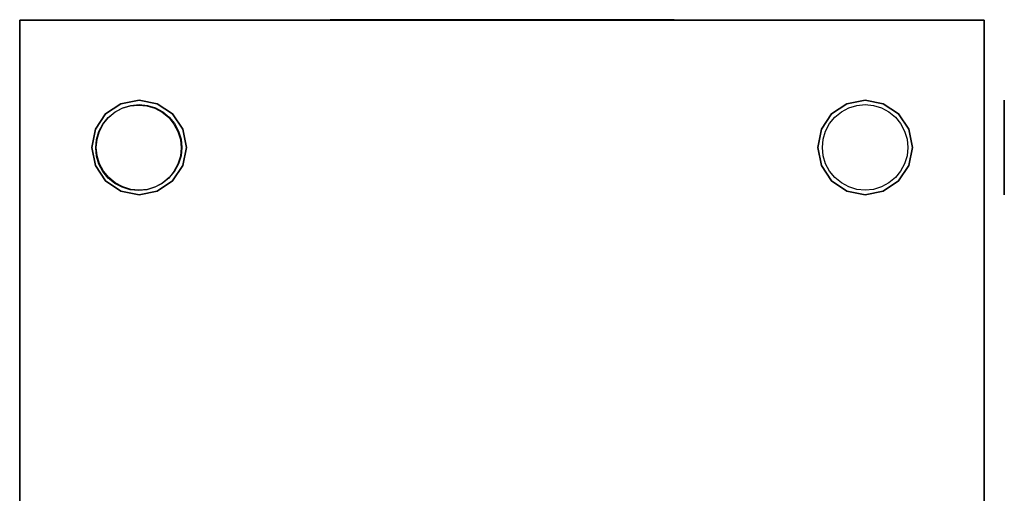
# Model space of a CAD drawing. Header units: millimetres. Extents: x -263 to 278, y -265 to 375.
# Tile 3 of 3: x -263 to 278, y 115 to 375. Entities that reach past the tile are written whole.
import ezdxf

# ---------------------------------------------------------------- set-up
doc = ezdxf.new("R2010")
doc.units = ezdxf.units.MM
doc.layers.add('KF_NOMOS_LS_II_SPEAKDETAIL', color=250, linetype='Continuous')
doc.layers.add('KF_NOMOS_LS_II_SPEAKER', color=253, linetype='Continuous')

# ---------------------------------------------------------------- blocks, each defined once
blk = doc.blocks.new('KF_NOMOS_XLS_3D')
at = {"layer": 'KF_NOMOS_LS_II_SPEAKDETAIL'}
for points, invisible_edges in [([(-199.5, 570.1, 312.5), (-199.5, 570.1, 169.5), (-294, 570.1, 169.5), (-294, 570.1, 312.5)], 1), ([(-105, 570.1, 312.5), (-105, 570.1, 169.5), (-199.5, 570.1, 169.5), (-199.5, 570.1, 312.5)], 4), ([(-399, 526), (-399, 526, 11), (-408.95, 524.02, 11), (-408.95, 524.02)], 5), ([(-399, 526), (-408.95, 524.02), (-399, 519.5)], 15), ([(-389.05, 524.02), (-389.05, 524.02, 11), (-399, 526, 11), (-399, 526)], 5), ([(-399, 519.5), (-399, 519.5), (-389.05, 524.02), (-399, 526)], 15), ([(0, 526), (0, 526, 11), (-9.95, 524.02, 11), (-9.95, 524.02)], 5), ([(0, 526), (-9.95, 524.02), (0, 519.5)], 15), ([(9.95, 524.02), (9.95, 524.02, 11), (0, 526, 11), (0, 526)], 5), ([(0, 519.5), (0, 519.5), (9.95, 524.02), (0, 526)], 15), ([(76.5, 526, 405.5), (65.5, 526, 405.5), (65.5, 524.02, 395.55), (76.5, 524.02, 395.55)], 5), ([(76.5, 524.02, 415.45), (65.5, 524.02, 415.45), (65.5, 526, 405.5), (76.5, 526, 405.5)], 5), ([(76.5, 526, 76.5), (65.5, 526, 76.5), (65.5, 524.02, 66.55), (76.5, 524.02, 66.55)], 5), ([(76.5, 524.02, 86.45), (65.5, 524.02, 86.45), (65.5, 526, 76.5), (76.5, 526, 76.5)], 5), ([(76.5, 500, 412), (76.5, 524.02, 415.45), (76.5, 526, 405.5), (76.5, 500, 405.5)], 15), ([(76.5, 500, 405.5), (76.5, 526, 405.5), (76.5, 524.02, 395.55), (76.5, 500, 399)], 15), ([(76.5, 500, 83), (76.5, 524.02, 86.45), (76.5, 526, 76.5), (76.5, 500, 76.5)], 15), ([(76.5, 500, 76.5), (76.5, 526, 76.5), (76.5, 524.02, 66.55), (76.5, 500, 70)], 15), ([(-464.6, 520.56, 405.5), (-464.6, 523.05, 400.92), (-464.6, 523.5, 405.5)], 9), ([(-464.6, 523.5, 405.5), (-464.6, 523.5, 405.5), (-464.6, 523.05, 410.08), (-464.6, 520.56, 405.5)], 12), ([(-464.6, 520.56, 76.5), (-464.6, 523.05, 71.92), (-464.6, 523.5, 76.5)], 9), ([(-464.6, 523.5, 76.5), (-464.6, 523.5, 76.5), (-464.6, 523.05, 81.08), (-464.6, 520.56, 76.5)], 12), ([(-464.6, 517.62, 405.5), (-464.6, 521.71, 396.51), (-464.6, 523.05, 400.92), (-464.6, 520.56, 405.5)], 13), ([(-464.6, 520.56, 405.5), (-464.6, 523.05, 410.08), (-464.6, 521.71, 414.49), (-464.6, 517.62, 405.5)], 13), ([(-464.6, 517.62, 76.5), (-464.6, 521.71, 67.51), (-464.6, 523.05, 71.92), (-464.6, 520.56, 76.5)], 13), ([(-464.6, 520.56, 76.5), (-464.6, 523.05, 81.08), (-464.6, 521.71, 85.49), (-464.6, 517.62, 76.5)], 13), ([(-464.6, 514.69, 405.5), (-464.6, 519.54, 392.44), (-464.6, 521.71, 396.51), (-464.6, 517.62, 405.5)], 13), ([(-464.6, 517.62, 405.5), (-464.6, 521.71, 414.49), (-464.6, 519.54, 418.56), (-464.6, 514.69, 405.5)], 13), ([(-464.6, 514.69, 76.5), (-464.6, 519.54, 63.44), (-464.6, 521.71, 67.51), (-464.6, 517.62, 76.5)], 13), ([(-464.6, 517.62, 76.5), (-464.6, 521.71, 85.49), (-464.6, 519.54, 89.56), (-464.6, 514.69, 76.5)], 13), ([(-464.6, 511.75, 405.5), (-464.6, 516.62, 388.88), (-464.6, 519.54, 392.44), (-464.6, 514.69, 405.5)], 13), ([(-464.6, 514.69, 405.5), (-464.6, 519.54, 418.56), (-464.6, 516.62, 422.12), (-464.6, 511.75, 405.5)], 13), ([(-464.6, 511.75, 76.5), (-464.6, 516.62, 59.88), (-464.6, 519.54, 63.44), (-464.6, 514.69, 76.5)], 13), ([(-464.6, 514.69, 76.5), (-464.6, 519.54, 89.56), (-464.6, 516.62, 93.12), (-464.6, 511.75, 76.5)], 13), ([(-408.95, 524.02), (-408.95, 524.02, 11), (-417.38, 518.38, 11), (-417.38, 518.38)], 5), ([(-399, 519.5), (-408.95, 524.02), (-417.38, 518.38), (-399, 513)], 15), ([(-399, 511.75, 471.1), (-415.62, 516.62, 471.1), (-412.06, 519.54, 471.1), (-399, 514.69, 471.1)], 13), ([(-399.34, 514.47, 471.1), (-412.39, 519.32, 471.1), (-408.33, 521.49, 471.1), (-399.34, 517.41, 471.1)], 13), ([(-399, 514.69, 471.1), (-412.06, 519.54, 471.1), (-407.99, 521.71, 471.1), (-399, 517.62, 471.1)], 13), ([(-399.34, 517.41, 471.1), (-408.33, 521.49, 471.1), (-403.92, 522.83, 471.1), (-399.34, 520.35, 471.1)], 13), ([(-399, 517.62, 471.1), (-407.99, 521.71, 471.1), (-403.58, 523.05, 471.1), (-399, 520.56, 471.1)], 13), ([(-399.34, 520.35, 471.1), (-399.34, 520.35, 471.1), (-403.92, 522.83, 471.1), (-399.34, 523.28, 471.1)], 11), ([(-399, 520.56, 471.1), (-399, 520.56, 471.1), (-403.58, 523.05, 471.1), (-399, 523.5, 471.1)], 11), ([(-399.34, 523.28, 471.1), (-394.75, 522.83, 471.1), (-399.34, 520.35, 471.1)], 14), ([(-399.34, 520.35, 471.1), (-394.75, 522.83, 471.1), (-390.34, 521.49, 471.1), (-399.34, 517.41, 471.1)], 13), ([(-399.34, 517.41, 471.1), (-390.34, 521.49, 471.1), (-386.28, 519.32, 471.1), (-399.34, 514.47, 471.1)], 13), ([(-399, 513), (-380.62, 518.38), (-389.05, 524.02), (-399, 519.5)], 15), ([(-399, 523.5, 471.1), (-394.42, 523.05, 471.1), (-399, 520.56, 471.1)], 14), ([(-399, 520.56, 471.1), (-394.42, 523.05, 471.1), (-390.01, 521.71, 471.1), (-399, 517.62, 471.1)], 13), ([(-399, 517.62, 471.1), (-390.01, 521.71, 471.1), (-385.94, 519.54, 471.1), (-399, 514.69, 471.1)], 13), ([(-399, 514.69, 471.1), (-385.94, 519.54, 471.1), (-382.38, 516.62, 471.1), (-399, 511.75, 471.1)], 13), ([(-380.62, 518.38), (-380.62, 518.38, 11), (-389.05, 524.02, 11), (-389.05, 524.02)], 5), ([(-9.95, 524.02), (-9.95, 524.02, 11), (-18.38, 518.38, 11), (-18.38, 518.38)], 5), ([(0, 519.5), (-9.95, 524.02), (-18.38, 518.38), (0, 513)], 15), ([(0, 511.75, 471.1), (-16.62, 516.62, 471.1), (-13.06, 519.54, 471.1), (0, 514.69, 471.1)], 13), ([(0, 514.69, 471.1), (-13.06, 519.54, 471.1), (-8.99, 521.71, 471.1), (0, 517.62, 471.1)], 13), ([(0, 517.62, 471.1), (-8.99, 521.71, 471.1), (-4.58, 523.05, 471.1), (0, 520.56, 471.1)], 13), ([(0, 520.56, 471.1), (0, 520.56, 471.1), (-4.58, 523.05, 471.1), (0, 523.5, 471.1)], 11), ([(0, 513), (18.38, 518.38), (9.95, 524.02), (0, 519.5)], 15), ([(0, 523.5, 471.1), (4.58, 523.05, 471.1), (0, 520.56, 471.1)], 14), ([(0, 520.56, 471.1), (4.58, 523.05, 471.1), (8.99, 521.71, 471.1), (0, 517.62, 471.1)], 13), ([(0, 517.62, 471.1), (8.99, 521.71, 471.1), (13.06, 519.54, 471.1), (0, 514.69, 471.1)], 13), ([(0, 514.69, 471.1), (13.06, 519.54, 471.1), (16.62, 516.62, 471.1), (0, 511.75, 471.1)], 13), ([(18.38, 518.38), (18.38, 518.38, 11), (9.95, 524.02, 11), (9.95, 524.02)], 5), ([(76.5, 524.02, 395.55), (65.5, 524.02, 395.55), (65.5, 518.38, 387.12), (76.5, 518.38, 387.12)], 5), ([(76.5, 518.38, 423.88), (65.5, 518.38, 423.88), (65.5, 524.02, 415.45), (76.5, 524.02, 415.45)], 5), ([(76.5, 524.02, 66.55), (65.5, 524.02, 66.55), (65.5, 518.38, 58.12), (76.5, 518.38, 58.12)], 5), ([(76.5, 518.38, 94.88), (65.5, 518.38, 94.88), (65.5, 524.02, 86.45), (76.5, 524.02, 86.45)], 5), ([(76.5, 500, 418.5), (76.5, 518.38, 423.88), (76.5, 524.02, 415.45), (76.5, 500, 412)], 15), ([(76.5, 500, 399), (76.5, 524.02, 395.55), (76.5, 518.38, 387.12), (76.5, 500, 392.5)], 15), ([(76.5, 500, 89.5), (76.5, 518.38, 94.88), (76.5, 524.02, 86.45), (76.5, 500, 83)], 15), ([(76.5, 500, 70), (76.5, 524.02, 66.55), (76.5, 518.38, 58.12), (76.5, 500, 63.5)], 15), ([(-464.6, 508.81, 405.5), (-464.6, 513.06, 385.96), (-464.6, 516.62, 388.88), (-464.6, 511.75, 405.5)], 13), ([(-464.6, 511.75, 405.5), (-464.6, 516.62, 422.12), (-464.6, 513.06, 425.04), (-464.6, 508.81, 405.5)], 13), ([(-464.6, 508.81, 76.5), (-464.6, 513.06, 56.96), (-464.6, 516.62, 59.88), (-464.6, 511.75, 76.5)], 13), ([(-464.6, 511.75, 76.5), (-464.6, 516.62, 93.12), (-464.6, 513.06, 96.04), (-464.6, 508.81, 76.5)], 13), ([(-417.38, 518.38), (-417.38, 518.38, 11), (-423.02, 509.95, 11), (-423.02, 509.95)], 5), ([(-399, 513), (-417.38, 518.38), (-423.02, 509.95), (-399, 506.5)], 15), ([(-399.34, 508.6, 471.1), (-418.88, 512.84, 471.1), (-415.95, 516.4, 471.1), (-399.34, 511.53, 471.1)], 13), ([(-399, 508.81, 471.1), (-418.54, 513.06, 471.1), (-415.62, 516.62, 471.1), (-399, 511.75, 471.1)], 13), ([(-399.34, 511.53, 471.1), (-415.95, 516.4, 471.1), (-412.39, 519.32, 471.1), (-399.34, 514.47, 471.1)], 13), ([(-399.34, 514.47, 471.1), (-386.28, 519.32, 471.1), (-382.72, 516.4, 471.1), (-399.34, 511.53, 471.1)], 13), ([(-399.34, 511.53, 471.1), (-382.72, 516.4, 471.1), (-379.8, 512.84, 471.1), (-399.34, 508.6, 471.1)], 13), ([(-399, 506.5), (-374.98, 509.95), (-380.62, 518.38), (-399, 513)], 15), ([(-399, 511.75, 471.1), (-382.38, 516.62, 471.1), (-379.46, 513.06, 471.1), (-399, 508.81, 471.1)], 13), ([(-374.98, 509.95), (-374.98, 509.95, 11), (-380.62, 518.38, 11), (-380.62, 518.38)], 5), ([(-18.38, 518.38), (-18.38, 518.38, 11), (-24.02, 509.95, 11), (-24.02, 509.95)], 5), ([(0, 513), (-18.38, 518.38), (-24.02, 509.95), (0, 506.5)], 15), ([(0, 508.81, 471.1), (-19.54, 513.06, 471.1), (-16.62, 516.62, 471.1), (0, 511.75, 471.1)], 13), ([(0, 506.5), (24.02, 509.95), (18.38, 518.38), (0, 513)], 15), ([(0, 511.75, 471.1), (16.62, 516.62, 471.1), (19.54, 513.06, 471.1), (0, 508.81, 471.1)], 13), ([(24.02, 509.95), (24.02, 509.95, 11), (18.38, 518.38, 11), (18.38, 518.38)], 5), ([(76.5, 518.38, 387.12), (65.5, 518.38, 387.12), (65.5, 509.95, 381.48), (76.5, 509.95, 381.48)], 5), ([(76.5, 509.95, 429.52), (65.5, 509.95, 429.52), (65.5, 518.38, 423.88), (76.5, 518.38, 423.88)], 5), ([(76.5, 518.38, 58.12), (65.5, 518.38, 58.12), (65.5, 509.95, 52.48), (76.5, 509.95, 52.48)], 5), ([(76.5, 509.95, 100.52), (65.5, 509.95, 100.52), (65.5, 518.38, 94.88), (76.5, 518.38, 94.88)], 5), ([(76.5, 500, 425), (76.5, 509.95, 429.52), (76.5, 518.38, 423.88), (76.5, 500, 418.5)], 15), ([(76.5, 500, 392.5), (76.5, 518.38, 387.12), (76.5, 509.95, 381.48), (76.5, 500, 386)], 15), ([(76.5, 500, 96), (76.5, 509.95, 100.52), (76.5, 518.38, 94.88), (76.5, 500, 89.5)], 15), ([(76.5, 500, 63.5), (76.5, 518.38, 58.12), (76.5, 509.95, 52.48), (76.5, 500, 57)], 15), ([(-464.6, 505.87, 405.5), (-464.6, 508.99, 383.79), (-464.6, 513.06, 385.96), (-464.6, 508.81, 405.5)], 13), ([(-464.6, 508.81, 405.5), (-464.6, 513.06, 425.04), (-464.6, 508.99, 427.21), (-464.6, 505.87, 405.5)], 13), ([(-464.6, 505.87, 76.5), (-464.6, 508.99, 54.79), (-464.6, 513.06, 56.96), (-464.6, 508.81, 76.5)], 13), ([(-464.6, 508.81, 76.5), (-464.6, 513.06, 96.04), (-464.6, 508.99, 98.21), (-464.6, 505.87, 76.5)], 13), ([(-464.6, 502.94, 405.5), (-464.6, 504.58, 382.45), (-464.6, 508.99, 383.79), (-464.6, 505.87, 405.5)], 13), ([(-464.6, 505.87, 405.5), (-464.6, 508.99, 427.21), (-464.6, 504.58, 428.55), (-464.6, 502.94, 405.5)], 13), ([(-464.6, 502.94, 76.5), (-464.6, 504.58, 53.45), (-464.6, 508.99, 54.79), (-464.6, 505.87, 76.5)], 13), ([(-464.6, 505.87, 76.5), (-464.6, 508.99, 98.21), (-464.6, 504.58, 99.55), (-464.6, 502.94, 76.5)], 13), ([(-423.02, 509.95), (-423.02, 509.95, 11), (-425, 500, 11), (-425, 500)], 5), ([(-399, 506.5), (-423.02, 509.95), (-425, 500), (-399, 500)], 15), ([(-399.34, 502.72, 471.1), (-422.38, 504.37, 471.1), (-421.05, 508.78, 471.1), (-399.34, 505.66, 471.1)], 13), ([(-399, 502.94, 471.1), (-422.05, 504.58, 471.1), (-420.71, 508.99, 471.1), (-399, 505.87, 471.1)], 13), ([(-399.34, 505.66, 471.1), (-421.05, 508.78, 471.1), (-418.88, 512.84, 471.1), (-399.34, 508.6, 471.1)], 13), ([(-399, 505.87, 471.1), (-420.71, 508.99, 471.1), (-418.54, 513.06, 471.1), (-399, 508.81, 471.1)], 13), ([(-399.34, 508.6, 471.1), (-379.8, 512.84, 471.1), (-377.62, 508.78, 471.1), (-399.34, 505.66, 471.1)], 13), ([(-399.34, 505.66, 471.1), (-377.62, 508.78, 471.1), (-376.29, 504.37, 471.1), (-399.34, 502.72, 471.1)], 13), ([(-399, 508.81, 471.1), (-379.46, 513.06, 471.1), (-377.29, 508.99, 471.1), (-399, 505.87, 471.1)], 13), ([(-399, 500), (-373, 500), (-374.98, 509.95), (-399, 506.5)], 15), ([(-399, 505.87, 471.1), (-377.29, 508.99, 471.1), (-375.95, 504.58, 471.1), (-399, 502.94, 471.1)], 13), ([(-373, 500), (-373, 500, 11), (-374.98, 509.95, 11), (-374.98, 509.95)], 5), ([(-24.02, 509.95), (-24.02, 509.95, 11), (-26, 500, 11), (-26, 500)], 5), ([(0, 506.5), (-24.02, 509.95), (-26, 500), (0, 500)], 15), ([(0, 502.94, 471.1), (-23.05, 504.58, 471.1), (-21.71, 508.99, 471.1), (0, 505.87, 471.1)], 13), ([(0, 505.87, 471.1), (-21.71, 508.99, 471.1), (-19.54, 513.06, 471.1), (0, 508.81, 471.1)], 13), ([(0, 508.81, 471.1), (19.54, 513.06, 471.1), (21.71, 508.99, 471.1), (0, 505.87, 471.1)], 13), ([(0, 500), (26, 500), (24.02, 509.95), (0, 506.5)], 15), ([(0, 505.87, 471.1), (21.71, 508.99, 471.1), (23.05, 504.58, 471.1), (0, 502.94, 471.1)], 13), ([(26, 500), (26, 500, 11), (24.02, 509.95, 11), (24.02, 509.95)], 5), ([(76.5, 509.95, 381.48), (65.5, 509.95, 381.48), (65.5, 500, 379.5), (76.5, 500, 379.5)], 5), ([(76.5, 500, 431.5), (65.5, 500, 431.5), (65.5, 509.95, 429.52), (76.5, 509.95, 429.52)], 5), ([(76.5, 509.95, 52.48), (65.5, 509.95, 52.48), (65.5, 500, 50.5), (76.5, 500, 50.5)], 5), ([(76.5, 500, 102.5), (65.5, 500, 102.5), (65.5, 509.95, 100.52), (76.5, 509.95, 100.52)], 5), ([(76.5, 500, 431.5), (76.5, 509.95, 429.52), (76.5, 500, 425)], 15), ([(76.5, 500, 386), (76.5, 509.95, 381.48), (76.5, 500, 379.5)], 15), ([(76.5, 500, 102.5), (76.5, 509.95, 100.52), (76.5, 500, 96)], 15), ([(76.5, 500, 57), (76.5, 509.95, 52.48), (76.5, 500, 50.5)], 15), ([(-464.6, 500, 405.5), (-464.6, 500, 382), (-464.6, 504.58, 382.45), (-464.6, 502.94, 405.5)], 13), ([(-464.6, 502.94, 405.5), (-464.6, 504.58, 428.55), (-464.6, 500, 429), (-464.6, 500, 405.5)], 13), ([(-464.6, 500, 76.5), (-464.6, 500, 53), (-464.6, 504.58, 53.45), (-464.6, 502.94, 76.5)], 13), ([(-464.6, 502.94, 76.5), (-464.6, 504.58, 99.55), (-464.6, 500, 100), (-464.6, 500, 76.5)], 13), ([(-399.34, 499.78, 471.1), (-422.84, 499.78, 471.1), (-422.38, 504.37, 471.1), (-399.34, 502.72, 471.1)], 13), ([(-399, 500, 471.1), (-422.5, 500, 471.1), (-422.05, 504.58, 471.1), (-399, 502.94, 471.1)], 13), ([(-399.34, 502.72, 471.1), (-376.29, 504.37, 471.1), (-375.84, 499.78, 471.1), (-399.34, 499.78, 471.1)], 13), ([(-399, 502.94, 471.1), (-375.95, 504.58, 471.1), (-375.5, 500, 471.1), (-399, 500, 471.1)], 13), ([(0, 500, 471.1), (-23.5, 500, 471.1), (-23.05, 504.58, 471.1), (0, 502.94, 471.1)], 13), ([(0, 502.94, 471.1), (23.05, 504.58, 471.1), (23.5, 500, 471.1), (0, 500, 471.1)], 13), ([(-464.6, 497.06, 405.5), (-464.6, 495.42, 382.45), (-464.6, 500, 382), (-464.6, 500, 405.5)], 13), ([(-464.6, 500, 405.5), (-464.6, 500, 429), (-464.6, 495.42, 428.55), (-464.6, 497.06, 405.5)], 13), ([(-464.6, 497.06, 76.5), (-464.6, 495.42, 53.45), (-464.6, 500, 53), (-464.6, 500, 76.5)], 13), ([(-464.6, 500, 76.5), (-464.6, 500, 100), (-464.6, 495.42, 99.55), (-464.6, 497.06, 76.5)], 13), ([(-425, 500), (-425, 500, 11), (-423.02, 490.05, 11), (-423.02, 490.05)], 5), ([(-399, 500), (-425, 500), (-423.02, 490.05), (-399, 493.5)], 15), ([(-399.34, 496.85, 471.1), (-422.38, 495.2, 471.1), (-422.84, 499.78, 471.1), (-399.34, 499.78, 471.1)], 13), ([(-399, 497.06, 471.1), (-422.05, 495.42, 471.1), (-422.5, 500, 471.1), (-399, 500, 471.1)], 13), ([(-399.34, 499.78, 471.1), (-375.84, 499.78, 471.1), (-376.29, 495.2, 471.1), (-399.34, 496.85, 471.1)], 13), ([(-399, 500, 471.1), (-375.5, 500, 471.1), (-375.95, 495.42, 471.1), (-399, 497.06, 471.1)], 13), ([(-399, 493.5), (-374.98, 490.05), (-373, 500), (-399, 500)], 15), ([(-374.98, 490.05), (-374.98, 490.05, 11), (-373, 500, 11), (-373, 500)], 5), ([(-26, 500), (-26, 500, 11), (-24.02, 490.05, 11), (-24.02, 490.05)], 5), ([(0, 500), (-26, 500), (-24.02, 490.05), (0, 493.5)], 15), ([(0, 497.06, 471.1), (-23.05, 495.42, 471.1), (-23.5, 500, 471.1), (0, 500, 471.1)], 13), ([(0, 500, 471.1), (23.5, 500, 471.1), (23.05, 495.42, 471.1), (0, 497.06, 471.1)], 13), ([(0, 493.5), (24.02, 490.05), (26, 500), (0, 500)], 15), ([(24.02, 490.05), (24.02, 490.05, 11), (26, 500, 11), (26, 500)], 5), ([(76.5, 500, 379.5), (65.5, 500, 379.5), (65.5, 490.05, 381.48), (76.5, 490.05, 381.48)], 5), ([(76.5, 490.05, 429.52), (65.5, 490.05, 429.52), (65.5, 500, 431.5), (76.5, 500, 431.5)], 5), ([(76.5, 500, 50.5), (65.5, 500, 50.5), (65.5, 490.05, 52.48), (76.5, 490.05, 52.48)], 5), ([(76.5, 490.05, 100.52), (65.5, 490.05, 100.52), (65.5, 500, 102.5), (76.5, 500, 102.5)], 5), ([(76.5, 500, 425), (76.5, 500, 425), (76.5, 490.05, 429.52), (76.5, 500, 431.5)], 15), ([(76.5, 500, 418.5), (76.5, 481.62, 423.88), (76.5, 490.05, 429.52), (76.5, 500, 425)], 15), ([(76.5, 500, 412), (76.5, 475.98, 415.45), (76.5, 481.62, 423.88), (76.5, 500, 418.5)], 15), ([(76.5, 500, 405.5), (76.5, 474, 405.5), (76.5, 475.98, 415.45), (76.5, 500, 412)], 15), ([(76.5, 500, 399), (76.5, 475.98, 395.55), (76.5, 474, 405.5), (76.5, 500, 405.5)], 15), ([(76.5, 500, 392.5), (76.5, 481.62, 387.12), (76.5, 475.98, 395.55), (76.5, 500, 399)], 15), ([(76.5, 500, 386), (76.5, 490.05, 381.48), (76.5, 481.62, 387.12), (76.5, 500, 392.5)], 15), ([(76.5, 500, 379.5), (76.5, 500, 379.5), (76.5, 490.05, 381.48), (76.5, 500, 386)], 15), ([(76.5, 500, 96), (76.5, 500, 96), (76.5, 490.05, 100.52), (76.5, 500, 102.5)], 15), ([(76.5, 500, 89.5), (76.5, 481.62, 94.88), (76.5, 490.05, 100.52), (76.5, 500, 96)], 15), ([(76.5, 500, 83), (76.5, 475.98, 86.45), (76.5, 481.62, 94.88), (76.5, 500, 89.5)], 15), ([(76.5, 500, 76.5), (76.5, 474, 76.5), (76.5, 475.98, 86.45), (76.5, 500, 83)], 15), ([(76.5, 500, 70), (76.5, 475.98, 66.55), (76.5, 474, 76.5), (76.5, 500, 76.5)], 15), ([(76.5, 500, 63.5), (76.5, 481.62, 58.12), (76.5, 475.98, 66.55), (76.5, 500, 70)], 15), ([(76.5, 500, 57), (76.5, 490.05, 52.48), (76.5, 481.62, 58.12), (76.5, 500, 63.5)], 15), ([(76.5, 500, 50.5), (76.5, 500, 50.5), (76.5, 490.05, 52.48), (76.5, 500, 57)], 15), ([(-464.6, 494.12, 405.5), (-464.6, 491.01, 383.79), (-464.6, 495.42, 382.45), (-464.6, 497.06, 405.5)], 13), ([(-464.6, 497.06, 405.5), (-464.6, 495.42, 428.55), (-464.6, 491.01, 427.21), (-464.6, 494.12, 405.5)], 13), ([(-464.6, 494.12, 76.5), (-464.6, 491.01, 54.79), (-464.6, 495.42, 53.45), (-464.6, 497.06, 76.5)], 13), ([(-464.6, 497.06, 76.5), (-464.6, 495.42, 99.55), (-464.6, 491.01, 98.21), (-464.6, 494.12, 76.5)], 13), ([(-464.6, 491.19, 405.5), (-464.6, 486.94, 385.96), (-464.6, 491.01, 383.79), (-464.6, 494.12, 405.5)], 13), ([(-464.6, 494.12, 405.5), (-464.6, 491.01, 427.21), (-464.6, 486.94, 425.04), (-464.6, 491.19, 405.5)], 13), ([(-464.6, 491.19, 76.5), (-464.6, 486.94, 56.96), (-464.6, 491.01, 54.79), (-464.6, 494.12, 76.5)], 13), ([(-464.6, 494.12, 76.5), (-464.6, 491.01, 98.21), (-464.6, 486.94, 96.04), (-464.6, 491.19, 76.5)], 13), ([(-399, 493.5), (-423.02, 490.05), (-417.38, 481.62), (-399, 487)], 15), ([(-399.34, 493.91, 471.1), (-421.05, 490.79, 471.1), (-422.38, 495.2, 471.1), (-399.34, 496.85, 471.1)], 13), ([(-399, 494.12, 471.1), (-420.71, 491.01, 471.1), (-422.05, 495.42, 471.1), (-399, 497.06, 471.1)], 13), ([(-399.34, 490.97, 471.1), (-418.88, 486.73, 471.1), (-421.05, 490.79, 471.1), (-399.34, 493.91, 471.1)], 13), ([(-399, 491.19, 471.1), (-418.54, 486.94, 471.1), (-420.71, 491.01, 471.1), (-399, 494.12, 471.1)], 13), ([(-399.34, 496.85, 471.1), (-376.29, 495.2, 471.1), (-377.62, 490.79, 471.1), (-399.34, 493.91, 471.1)], 13), ([(-399.34, 493.91, 471.1), (-377.62, 490.79, 471.1), (-379.8, 486.73, 471.1), (-399.34, 490.97, 471.1)], 13), ([(-399, 497.06, 471.1), (-375.95, 495.42, 471.1), (-377.29, 491.01, 471.1), (-399, 494.12, 471.1)], 13), ([(-399, 494.12, 471.1), (-377.29, 491.01, 471.1), (-379.46, 486.94, 471.1), (-399, 491.19, 471.1)], 13), ([(-399, 487), (-380.62, 481.62), (-374.98, 490.05), (-399, 493.5)], 15), ([(0, 493.5), (-24.02, 490.05), (-18.38, 481.62), (0, 487)], 15), ([(0, 494.12, 471.1), (-21.71, 491.01, 471.1), (-23.05, 495.42, 471.1), (0, 497.06, 471.1)], 13), ([(0, 491.19, 471.1), (-19.54, 486.94, 471.1), (-21.71, 491.01, 471.1), (0, 494.12, 471.1)], 13), ([(0, 497.06, 471.1), (23.05, 495.42, 471.1), (21.71, 491.01, 471.1), (0, 494.12, 471.1)], 13), ([(0, 494.12, 471.1), (21.71, 491.01, 471.1), (19.54, 486.94, 471.1), (0, 491.19, 471.1)], 13), ([(0, 487), (18.38, 481.62), (24.02, 490.05), (0, 493.5)], 15), ([(-464.6, 488.25, 405.5), (-464.6, 483.38, 388.88), (-464.6, 486.94, 385.96), (-464.6, 491.19, 405.5)], 13), ([(-464.6, 491.19, 405.5), (-464.6, 486.94, 425.04), (-464.6, 483.38, 422.12), (-464.6, 488.25, 405.5)], 13), ([(-464.6, 488.25, 76.5), (-464.6, 483.38, 59.88), (-464.6, 486.94, 56.96), (-464.6, 491.19, 76.5)], 13), ([(-464.6, 491.19, 76.5), (-464.6, 486.94, 96.04), (-464.6, 483.38, 93.12), (-464.6, 488.25, 76.5)], 13), ([(-464.6, 485.31, 405.5), (-464.6, 480.46, 392.44), (-464.6, 483.38, 388.88), (-464.6, 488.25, 405.5)], 13), ([(-464.6, 488.25, 405.5), (-464.6, 483.38, 422.12), (-464.6, 480.46, 418.56), (-464.6, 485.31, 405.5)], 13), ([(-464.6, 485.31, 76.5), (-464.6, 480.46, 63.44), (-464.6, 483.38, 59.88), (-464.6, 488.25, 76.5)], 13), ([(-464.6, 488.25, 76.5), (-464.6, 483.38, 93.12), (-464.6, 480.46, 89.56), (-464.6, 485.31, 76.5)], 13), ([(-423.02, 490.05), (-423.02, 490.05, 11), (-417.38, 481.62, 11), (-417.38, 481.62)], 5), ([(-399.34, 488.03, 471.1), (-415.95, 483.17, 471.1), (-418.88, 486.73, 471.1), (-399.34, 490.97, 471.1)], 13), ([(-399, 488.25, 471.1), (-415.62, 483.38, 471.1), (-418.54, 486.94, 471.1), (-399, 491.19, 471.1)], 13), ([(-399, 487), (-417.38, 481.62), (-408.95, 475.98), (-399, 480.5)], 15), ([(-399.34, 485.1, 471.1), (-412.39, 480.24, 471.1), (-415.95, 483.17, 471.1), (-399.34, 488.03, 471.1)], 13), ([(-399, 485.31, 471.1), (-412.06, 480.46, 471.1), (-415.62, 483.38, 471.1), (-399, 488.25, 471.1)], 13), ([(-399.34, 490.97, 471.1), (-379.8, 486.73, 471.1), (-382.72, 483.17, 471.1), (-399.34, 488.03, 471.1)], 13), ([(-399.34, 488.03, 471.1), (-382.72, 483.17, 471.1), (-386.28, 480.24, 471.1), (-399.34, 485.1, 471.1)], 13), ([(-399, 491.19, 471.1), (-379.46, 486.94, 471.1), (-382.38, 483.38, 471.1), (-399, 488.25, 471.1)], 13), ([(-399, 488.25, 471.1), (-382.38, 483.38, 471.1), (-385.94, 480.46, 471.1), (-399, 485.31, 471.1)], 13), ([(-399, 480.5), (-389.05, 475.98), (-380.62, 481.62), (-399, 487)], 15), ([(-380.62, 481.62), (-380.62, 481.62, 11), (-374.98, 490.05, 11), (-374.98, 490.05)], 5), ([(-24.02, 490.05), (-24.02, 490.05, 11), (-18.38, 481.62, 11), (-18.38, 481.62)], 5), ([(0, 488.25, 471.1), (-16.62, 483.38, 471.1), (-19.54, 486.94, 471.1), (0, 491.19, 471.1)], 13), ([(0, 487), (-18.38, 481.62), (-9.95, 475.98), (0, 480.5)], 15), ([(0, 485.31, 471.1), (-13.06, 480.46, 471.1), (-16.62, 483.38, 471.1), (0, 488.25, 471.1)], 13), ([(0, 491.19, 471.1), (19.54, 486.94, 471.1), (16.62, 483.38, 471.1), (0, 488.25, 471.1)], 13), ([(0, 488.25, 471.1), (16.62, 483.38, 471.1), (13.06, 480.46, 471.1), (0, 485.31, 471.1)], 13), ([(0, 480.5), (9.95, 475.98), (18.38, 481.62), (0, 487)], 15), ([(18.38, 481.62), (18.38, 481.62, 11), (24.02, 490.05, 11), (24.02, 490.05)], 5), ([(76.5, 490.05, 381.48), (65.5, 490.05, 381.48), (65.5, 481.62, 387.12), (76.5, 481.62, 387.12)], 5), ([(76.5, 481.62, 423.88), (65.5, 481.62, 423.88), (65.5, 490.05, 429.52), (76.5, 490.05, 429.52)], 5), ([(76.5, 490.05, 52.48), (65.5, 490.05, 52.48), (65.5, 481.62, 58.12), (76.5, 481.62, 58.12)], 5), ([(76.5, 481.62, 94.88), (65.5, 481.62, 94.88), (65.5, 490.05, 100.52), (76.5, 490.05, 100.52)], 5), ([(-464.6, 482.37, 405.5), (-464.6, 478.29, 396.51), (-464.6, 480.46, 392.44), (-464.6, 485.31, 405.5)], 13), ([(-464.6, 485.31, 405.5), (-464.6, 480.46, 418.56), (-464.6, 478.29, 414.49), (-464.6, 482.37, 405.5)], 13), ([(-464.6, 482.37, 76.5), (-464.6, 478.29, 67.51), (-464.6, 480.46, 63.44), (-464.6, 485.31, 76.5)], 13), ([(-464.6, 485.31, 76.5), (-464.6, 480.46, 89.56), (-464.6, 478.29, 85.49), (-464.6, 482.37, 76.5)], 13), ([(-464.6, 479.44, 405.5), (-464.6, 476.95, 400.92), (-464.6, 478.29, 396.51), (-464.6, 482.37, 405.5)], 13), ([(-464.6, 482.37, 405.5), (-464.6, 478.29, 414.49), (-464.6, 476.95, 410.08), (-464.6, 479.44, 405.5)], 13), ([(-464.6, 479.44, 76.5), (-464.6, 476.95, 71.92), (-464.6, 478.29, 67.51), (-464.6, 482.37, 76.5)], 13), ([(-464.6, 482.37, 76.5), (-464.6, 478.29, 85.49), (-464.6, 476.95, 81.08), (-464.6, 479.44, 76.5)], 13), ([(-417.38, 481.62), (-417.38, 481.62, 11), (-408.95, 475.98, 11), (-408.95, 475.98)], 5), ([(-399.34, 482.16, 471.1), (-408.33, 478.07, 471.1), (-412.39, 480.24, 471.1), (-399.34, 485.1, 471.1)], 13), ([(-399, 482.37, 471.1), (-407.99, 478.29, 471.1), (-412.06, 480.46, 471.1), (-399, 485.31, 471.1)], 13), ([(-399.34, 479.22, 471.1), (-403.92, 476.73, 471.1), (-408.33, 478.07, 471.1), (-399.34, 482.16, 471.1)], 13), ([(-399, 479.44, 471.1), (-403.58, 476.95, 471.1), (-407.99, 478.29, 471.1), (-399, 482.37, 471.1)], 13), ([(-399.34, 485.1, 471.1), (-386.28, 480.24, 471.1), (-390.34, 478.07, 471.1), (-399.34, 482.16, 471.1)], 13), ([(-399.34, 482.16, 471.1), (-390.34, 478.07, 471.1), (-394.75, 476.73, 471.1), (-399.34, 479.22, 471.1)], 13), ([(-399, 485.31, 471.1), (-385.94, 480.46, 471.1), (-390.01, 478.29, 471.1), (-399, 482.37, 471.1)], 13), ([(-399, 482.37, 471.1), (-390.01, 478.29, 471.1), (-394.42, 476.95, 471.1), (-399, 479.44, 471.1)], 13), ([(-389.05, 475.98), (-389.05, 475.98, 11), (-380.62, 481.62, 11), (-380.62, 481.62)], 5), ([(-18.38, 481.62), (-18.38, 481.62, 11), (-9.95, 475.98, 11), (-9.95, 475.98)], 5), ([(0, 482.37, 471.1), (-8.99, 478.29, 471.1), (-13.06, 480.46, 471.1), (0, 485.31, 471.1)], 13), ([(0, 479.44, 471.1), (-4.58, 476.95, 471.1), (-8.99, 478.29, 471.1), (0, 482.37, 471.1)], 13), ([(0, 485.31, 471.1), (13.06, 480.46, 471.1), (8.99, 478.29, 471.1), (0, 482.37, 471.1)], 13), ([(0, 482.37, 471.1), (8.99, 478.29, 471.1), (4.58, 476.95, 471.1), (0, 479.44, 471.1)], 13), ([(9.95, 475.98), (9.95, 475.98, 11), (18.38, 481.62, 11), (18.38, 481.62)], 5), ([(76.5, 481.62, 387.12), (65.5, 481.62, 387.12), (65.5, 475.98, 395.55), (76.5, 475.98, 395.55)], 5), ([(76.5, 475.98, 415.45), (65.5, 475.98, 415.45), (65.5, 481.62, 423.88), (76.5, 481.62, 423.88)], 5), ([(76.5, 481.62, 58.12), (65.5, 481.62, 58.12), (65.5, 475.98, 66.55), (76.5, 475.98, 66.55)], 5), ([(76.5, 475.98, 86.45), (65.5, 475.98, 86.45), (65.5, 481.62, 94.88), (76.5, 481.62, 94.88)], 5), ([(-464.6, 476.5, 405.5), (-464.6, 476.95, 400.92), (-464.6, 479.44, 405.5)], 14), ([(-464.6, 479.44, 405.5), (-464.6, 479.44, 405.5), (-464.6, 476.95, 410.08), (-464.6, 476.5, 405.5)], 11), ([(-464.6, 476.5, 76.5), (-464.6, 476.95, 71.92), (-464.6, 479.44, 76.5)], 14), ([(-464.6, 479.44, 76.5), (-464.6, 479.44, 76.5), (-464.6, 476.95, 81.08), (-464.6, 476.5, 76.5)], 11), ([(-399, 480.5), (-408.95, 475.98), (-399, 474)], 15), ([(-399.34, 476.28, 471.1), (-399.34, 476.28, 471.1), (-403.92, 476.73, 471.1), (-399.34, 479.22, 471.1)], 12), ([(-399, 476.5, 471.1), (-399, 476.5, 471.1), (-403.58, 476.95, 471.1), (-399, 479.44, 471.1)], 12), ([(-399.34, 479.22, 471.1), (-394.75, 476.73, 471.1), (-399.34, 476.28, 471.1)], 9), ([(-399, 474), (-399, 474), (-389.05, 475.98), (-399, 480.5)], 15), ([(-399, 479.44, 471.1), (-394.42, 476.95, 471.1), (-399, 476.5, 471.1)], 9), ([(0, 480.5), (-9.95, 475.98), (0, 474)], 15), ([(0, 476.5, 471.1), (0, 476.5, 471.1), (-4.58, 476.95, 471.1), (0, 479.44, 471.1)], 12), ([(0, 474), (0, 474), (9.95, 475.98), (0, 480.5)], 15), ([(0, 479.44, 471.1), (4.58, 476.95, 471.1), (0, 476.5, 471.1)], 9), ([(-408.95, 475.98), (-408.95, 475.98, 11), (-399, 474, 11), (-399, 474)], 5), ([(-399, 474), (-399, 474, 11), (-389.05, 475.98, 11), (-389.05, 475.98)], 5), ([(-9.95, 475.98), (-9.95, 475.98, 11), (0, 474, 11), (0, 474)], 5), ([(0, 474), (0, 474, 11), (9.95, 475.98, 11), (9.95, 475.98)], 5), ([(76.5, 475.98, 395.55), (65.5, 475.98, 395.55), (65.5, 474, 405.5), (76.5, 474, 405.5)], 5), ([(76.5, 474, 405.5), (65.5, 474, 405.5), (65.5, 475.98, 415.45), (76.5, 475.98, 415.45)], 5), ([(76.5, 475.98, 66.55), (65.5, 475.98, 66.55), (65.5, 474, 76.5), (76.5, 474, 76.5)], 5), ([(76.5, 474, 76.5), (65.5, 474, 76.5), (65.5, 475.98, 86.45), (76.5, 475.98, 86.45)], 5)]:
    blk.add_3dface(points, dxfattribs=dict(at, invisible_edges=invisible_edges))
at = {"layer": 'KF_NOMOS_LS_II_SPEAKER'}
for points, invisible_edges in [([(-464.5, 250, 471), (65.5, 250, 471), (65.5, 570, 471), (-464.5, 570, 471)], 1), ([(65.5, 250, 11), (-464.5, 250, 11), (-464.5, 570, 11), (65.5, 570, 11)], 5), ([(65.5, 570, 471), (-464.5, 570, 471), (-464.5, 570, 241), (65.5, 570, 241)], 4), ([(65.5, 570, 241), (-464.5, 570, 241), (-464.5, 570, 11), (65.5, 570, 11)], 1), ([(-464.5, -70, 471), (-464.5, 570, 471), (-464.5, 570, 241), (-464.5, -70, 241)], 4), ([(-464.5, -70, 241), (-464.5, 570, 241), (-464.5, 570, 11), (-464.5, -70, 11)], 5), ([(65.5, 570, 471), (65.5, 570, 11), (65.5, 250, 11), (65.5, 250, 471)], 15)]:
    blk.add_3dface(points, dxfattribs=dict(at, invisible_edges=invisible_edges))

msp = doc.modelspace()

# ---------------------------------------------------------------- linework, layer by layer
at = {"layer": 'KF_NOMOS_LS_II_SPEAKER', "color": 253}
for points, invisible_edges in [([(-44.625, 375.2, 61), (-44.625, 375.2, -61), (-81.625, 375.2, -61), (-81.625, 375.2, 61)], 1), ([(-7.625, 375.2, 61), (-7.625, 375.2, -61), (-44.625, 375.2, -61), (-44.625, 375.2, 61)], 4)]:
    msp.add_3dface(points, dxfattribs=dict(at, invisible_edges=invisible_edges))

# ---------------------------------------------------------------- block references
at = {"layer": 'KF_NOMOS_LS_II_SPEAKER'}
msp.add_blockref('KF_NOMOS_XLS_3D', (201.875, -195, -241), dxfattribs=at)

doc.saveas('drawing.dxf')
